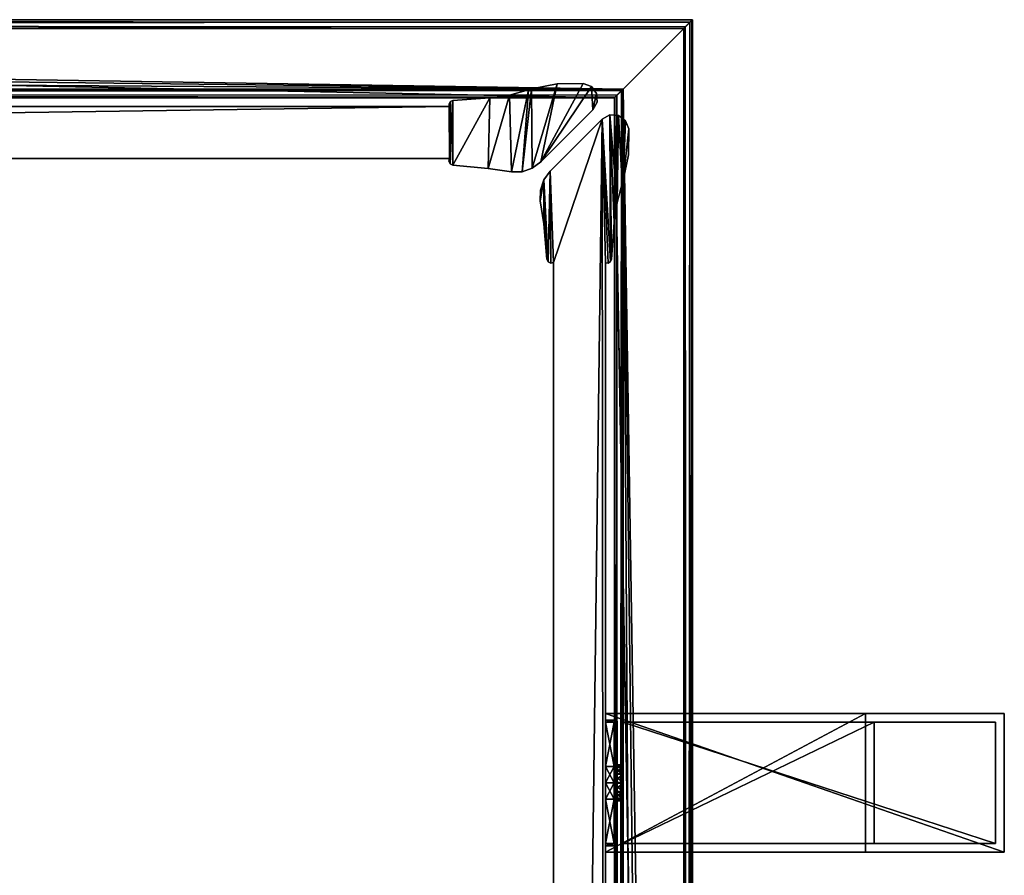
# Model space of a CAD drawing. Header units: metres. Extents: x 0 to 923, y -874 to 49.
# Tile 26 of 26: x 810 to 923, y -86 to 13. Entities that reach past the tile are written whole.
import ezdxf

# ---------------------------------------------------------------- set-up
doc = ezdxf.new("R2010")
doc.units = ezdxf.units.M

msp = doc.modelspace()

# ---------------------------------------------------------------- linework, layer by layer
at = {"layer": 'Y2A89'}
for points in [[(877.299866, -67.795776, 805), (877.299866, -67.045776, 797), (877.299866, -68.045776, 798)], [(877.299866, -83.045776, 813), (877.299866, -67.045776, 813), (877.299866, -68.045776, 812)], [(877.299866, -68.045776, 812), (877.299866, -67.045776, 813), (877.299866, -68.045776, 806.887451)], [(877.299866, -68.045776, 806.887451), (877.299866, -67.045776, 813), (877.299866, -67.795776, 805)], [(877.299866, -67.045776, 813), (877.299866, -67.045776, 797), (877.299866, -67.795776, 805)], [(877.299866, -83.045776, 797), (877.299866, -68.045776, 798), (877.299866, -67.045776, 797)], [(923.299866, -67.045776, 797), (923.299866, -83.045776, 797), (877.299866, -67.045776, 797)], [(923.299866, -83.045776, 797), (877.299866, -83.045776, 797), (877.299866, -67.045776, 797)], [(923.299866, -67.045776, 1197), (877.299866, -67.045776, 1181), (877.299866, -67.045776, 1197)], [(877.299866, -67.045776, 1181), (923.299866, -67.045776, 1197), (907.299866, -67.045776, 1181)], [(923.299866, -67.045776, 797), (877.299866, -67.045776, 797), (907.299866, -67.045776, 813)], [(907.299866, -67.045776, 813), (877.299866, -67.045776, 797), (877.299866, -67.045776, 813)], [(907.299866, -83.045776, 813), (907.299866, -67.045776, 813), (877.299866, -83.045776, 813)], [(907.299866, -67.045776, 813), (877.299866, -67.045776, 813), (877.299866, -83.045776, 813)], [(877.299866, -67.795776, 1189), (877.299866, -67.045776, 1181), (877.299866, -68.045776, 1182)], [(877.299866, -83.045776, 1197), (877.299866, -67.045776, 1197), (877.299866, -68.045776, 1196)], [(877.299866, -68.045776, 1196), (877.299866, -67.045776, 1197), (877.299866, -68.045776, 1190.887451)], [(877.299866, -68.045776, 1190.887451), (877.299866, -67.045776, 1197), (877.299866, -67.795776, 1189)], [(877.299866, -67.045776, 1197), (877.299866, -67.045776, 1181), (877.299866, -67.795776, 1189)], [(877.299866, -83.045776, 1181), (877.299866, -68.045776, 1182), (877.299866, -67.045776, 1181)], [(923.299866, -67.045776, 1197), (877.299866, -67.045776, 1197), (923.299866, -83.045776, 1197)], [(877.299866, -67.045776, 1197), (877.299866, -83.045776, 1197), (923.299866, -83.045776, 1197)], [(907.299866, -83.045776, 1181), (877.299866, -83.045776, 1181), (907.299866, -67.045776, 1181)], [(877.299866, -83.045776, 1181), (877.299866, -67.045776, 1181), (907.299866, -67.045776, 1181)], [(877.299866, -68.045776, 803.112549), (877.299866, -67.795776, 805), (877.299866, -68.045776, 798)], [(878.299866, -68.045776, 803.112549), (878.299866, -67.795776, 805), (877.299866, -68.045776, 803.112549)], [(878.299866, -67.795776, 805), (877.299866, -67.795776, 805), (877.299866, -68.045776, 803.112549)], [(878.299866, -67.795776, 805), (878.299866, -68.045776, 806.887451), (877.299866, -67.795776, 805)], [(878.299866, -68.045776, 806.887451), (877.299866, -68.045776, 806.887451), (877.299866, -67.795776, 805)], [(877.299866, -68.045776, 1187.112549), (877.299866, -67.795776, 1189), (877.299866, -68.045776, 1182)], [(877.299866, -68.045776, 1190.887451), (877.299866, -67.795776, 1189), (878.299866, -68.045776, 1190.887451)], [(877.299866, -67.795776, 1189), (878.299866, -67.795776, 1189), (878.299866, -68.045776, 1190.887451)], [(877.299866, -67.795776, 1189), (877.299866, -68.045776, 1187.112549), (878.299866, -67.795776, 1189)], [(877.299866, -68.045776, 1187.112549), (878.299866, -68.045776, 1187.112549), (878.299866, -67.795776, 1189)], [(877.299866, -73.158318, 812), (877.299866, -75.045776, 812.25), (877.299866, -68.045776, 812)], [(877.299866, -68.045776, 798), (877.299866, -75.045776, 797.75), (877.299866, -73.158318, 798)], [(877.299866, -75.045776, 812.25), (877.299866, -83.045776, 813), (877.299866, -68.045776, 812)], [(877.299866, -68.045776, 798), (877.299866, -83.045776, 797), (877.299866, -75.045776, 797.75)], [(878.299866, -68.045776, 798), (878.299866, -68.045776, 803.112549), (877.299866, -68.045776, 798)], [(878.299866, -68.045776, 803.112549), (877.299866, -68.045776, 803.112549), (877.299866, -68.045776, 798)], [(878.299866, -68.045776, 806.887451), (878.299866, -68.045776, 812), (877.299866, -68.045776, 806.887451)], [(878.299866, -68.045776, 812), (877.299866, -68.045776, 812), (877.299866, -68.045776, 806.887451)], [(877.299866, -68.045776, 812), (878.299866, -68.045776, 812), (877.299866, -73.158318, 812)], [(878.299866, -68.045776, 812), (878.299866, -73.158318, 812), (877.299866, -73.158318, 812)], [(878.299866, -68.045776, 798), (877.299866, -68.045776, 798), (878.299866, -73.158318, 798)], [(877.299866, -68.045776, 798), (877.299866, -73.158318, 798), (878.299866, -73.158318, 798)], [(877.299866, -73.158318, 1196), (877.299866, -75.045776, 1196.25), (877.299866, -68.045776, 1196)], [(877.299866, -68.045776, 1182), (877.299866, -75.045776, 1181.75), (877.299866, -73.158318, 1182)], [(877.299866, -75.045776, 1196.25), (877.299866, -83.045776, 1197), (877.299866, -68.045776, 1196)], [(877.299866, -68.045776, 1182), (877.299866, -83.045776, 1181), (877.299866, -75.045776, 1181.75)], [(878.299866, -68.045776, 1190.887451), (878.299866, -68.045776, 1196), (877.299866, -68.045776, 1190.887451)], [(878.299866, -68.045776, 1196), (877.299866, -68.045776, 1196), (877.299866, -68.045776, 1190.887451)], [(878.299866, -68.045776, 1182), (878.299866, -68.045776, 1187.112549), (877.299866, -68.045776, 1182)], [(878.299866, -68.045776, 1187.112549), (877.299866, -68.045776, 1187.112549), (877.299866, -68.045776, 1182)], [(877.299866, -68.045776, 1182), (877.299866, -73.158318, 1182), (878.299866, -68.045776, 1182)], [(877.299866, -73.158318, 1182), (878.299866, -73.158318, 1182), (878.299866, -68.045776, 1182)], [(878.299866, -68.045776, 1196), (878.299866, -73.158318, 1196), (877.299866, -68.045776, 1196)], [(878.299866, -73.158318, 1196), (877.299866, -73.158318, 1196), (877.299866, -68.045776, 1196)], [(878.299866, -72.979355, 805.048767), (878.299866, -73.280586, 806.075439), (878.299866, -67.795776, 805)], [(878.299866, -73.280586, 806.075439), (878.299866, -74.05481, 806.813965), (878.299866, -67.795776, 805)], [(878.299866, -67.795776, 805), (878.299866, -74.05481, 806.813965), (878.299866, -68.045776, 806.887451)], [(878.299866, -68.045776, 803.112549), (878.299866, -72.979355, 805.048767), (878.299866, -67.795776, 805)], [(878.299866, -72.979355, 1188.951172), (878.299866, -73.231812, 1189.990967), (878.299866, -67.795776, 1189)], [(878.299866, -73.231812, 1189.990967), (878.299866, -73.970329, 1190.765137), (878.299866, -67.795776, 1189)], [(878.299866, -67.795776, 1189), (878.299866, -73.970329, 1190.765137), (878.299866, -68.045776, 1190.887451)], [(878.299866, -68.045776, 1187.112549), (878.299866, -72.979355, 1188.951172), (878.299866, -67.795776, 1189)], [(878.299866, -73.158318, 812), (878.299866, -68.045776, 812), (878.299866, -74.05481, 806.813965)], [(878.299866, -74.05481, 806.813965), (878.299866, -68.045776, 812), (878.299866, -68.045776, 806.887451)], [(878.299866, -73.970329, 803.234802), (878.299866, -73.231812, 804.009033), (878.299866, -68.045776, 803.112549)], [(878.299866, -73.231812, 804.009033), (878.299866, -72.979355, 805.048767), (878.299866, -68.045776, 803.112549)], [(878.299866, -73.158318, 798), (878.299866, -74.997002, 802.933594), (878.299866, -68.045776, 798)], [(878.299866, -74.997002, 802.933594), (878.299866, -73.970329, 803.234802), (878.299866, -68.045776, 798)], [(878.299866, -68.045776, 798), (878.299866, -73.970329, 803.234802), (878.299866, -68.045776, 803.112549)], [(878.299866, -74.05481, 1187.186035), (878.299866, -68.045776, 1187.112549), (878.299866, -73.158318, 1182)], [(878.299866, -73.158318, 1182), (878.299866, -68.045776, 1187.112549), (878.299866, -68.045776, 1182)], [(878.299866, -73.970329, 1190.765137), (878.299866, -74.997002, 1191.066406), (878.299866, -68.045776, 1190.887451)], [(878.299866, -74.997002, 1191.066406), (878.299866, -73.158318, 1196), (878.299866, -68.045776, 1190.887451)], [(878.299866, -68.045776, 1190.887451), (878.299866, -73.158318, 1196), (878.299866, -68.045776, 1196)], [(878.299866, -74.05481, 1187.186035), (878.299866, -73.280586, 1187.924561), (878.299866, -68.045776, 1187.112549)], [(878.299866, -73.280586, 1187.924561), (878.299866, -72.979355, 1188.951172), (878.299866, -68.045776, 1187.112549)], [(922.299866, -68.045776, 798), (879.299866, -68.045776, 798), (922.299866, -82.045776, 798)], [(879.299866, -68.045776, 798), (879.299866, -82.045776, 798), (922.299866, -82.045776, 798)], [(908.299866, -82.045776, 812), (879.299866, -82.045776, 812), (908.299866, -68.045776, 812)], [(879.299866, -82.045776, 812), (879.299866, -68.045776, 812), (908.299866, -68.045776, 812)], [(879.299866, -68.045776, 1196), (879.299866, -68.045776, 1182), (922.299866, -68.045776, 1196)], [(879.299866, -68.045776, 1182), (908.299866, -68.045776, 1182), (922.299866, -68.045776, 1196)], [(922.299866, -68.045776, 798), (908.299866, -68.045776, 812), (879.299866, -68.045776, 798)], [(908.299866, -68.045776, 812), (879.299866, -68.045776, 812), (879.299866, -68.045776, 798)], [(879.299866, -68.045776, 812), (879.299866, -82.045776, 812), (879.299866, -75.094551, 807.066406)], [(879.299866, -82.045776, 798), (879.299866, -68.045776, 798), (879.299866, -74.997002, 802.933594)], [(879.299866, -74.997002, 802.933594), (879.299866, -68.045776, 798), (879.299866, -73.970329, 803.234802)], [(879.299866, -73.970329, 803.234802), (879.299866, -68.045776, 798), (879.299866, -73.231812, 804.009033)], [(879.299866, -73.231812, 804.009033), (879.299866, -68.045776, 798), (879.299866, -72.979355, 805.048767)], [(879.299866, -72.979355, 805.048767), (879.299866, -68.045776, 798), (879.299866, -73.280586, 806.075439)], [(879.299866, -68.045776, 798), (879.299866, -68.045776, 812), (879.299866, -73.280586, 806.075439)], [(879.299866, -73.280586, 806.075439), (879.299866, -68.045776, 812), (879.299866, -74.05481, 806.813965)], [(879.299866, -68.045776, 812), (879.299866, -75.094551, 807.066406), (879.299866, -74.05481, 806.813965)], [(922.299866, -68.045776, 1196), (922.299866, -82.045776, 1196), (879.299866, -68.045776, 1196)], [(922.299866, -82.045776, 1196), (879.299866, -82.045776, 1196), (879.299866, -68.045776, 1196)], [(908.299866, -82.045776, 1182), (908.299866, -68.045776, 1182), (879.299866, -82.045776, 1182)], [(908.299866, -68.045776, 1182), (879.299866, -68.045776, 1182), (879.299866, -82.045776, 1182)], [(879.299866, -82.045776, 1182), (879.299866, -68.045776, 1182), (879.299866, -74.05481, 1187.186035)], [(879.299866, -74.05481, 1187.186035), (879.299866, -68.045776, 1182), (879.299866, -73.280586, 1187.924561)], [(879.299866, -73.280586, 1187.924561), (879.299866, -68.045776, 1182), (879.299866, -72.979355, 1188.951172)], [(879.299866, -72.979355, 1188.951172), (879.299866, -68.045776, 1182), (879.299866, -73.231812, 1189.990967)], [(879.299866, -73.231812, 1189.990967), (879.299866, -68.045776, 1196), (879.299866, -73.970329, 1190.765137)], [(879.299866, -68.045776, 1196), (879.299866, -73.231812, 1189.990967), (879.299866, -68.045776, 1182)], [(879.299866, -73.970329, 1190.765137), (879.299866, -68.045776, 1196), (879.299866, -74.997002, 1191.066406)], [(879.299866, -68.045776, 1196), (879.299866, -82.045776, 1196), (879.299866, -74.997002, 1191.066406)], [(907.299866, -83.045776, 1181), (907.299866, -67.045776, 1181), (907.299866, -83.045776, 813)], [(907.299866, -67.045776, 1181), (907.299866, -67.045776, 813), (907.299866, -83.045776, 813)], [(923.299866, -67.045776, 1197), (923.299866, -67.045776, 797), (907.299866, -67.045776, 1181)], [(907.299866, -67.045776, 1181), (923.299866, -67.045776, 797), (907.299866, -67.045776, 813)], [(908.299866, -82.045776, 1182), (908.299866, -82.045776, 812), (908.299866, -68.045776, 1182)], [(908.299866, -82.045776, 812), (908.299866, -68.045776, 812), (908.299866, -68.045776, 1182)], [(922.299866, -68.045776, 1196), (908.299866, -68.045776, 1182), (922.299866, -68.045776, 798)], [(908.299866, -68.045776, 1182), (908.299866, -68.045776, 812), (922.299866, -68.045776, 798)], [(922.299866, -82.045776, 798), (922.299866, -82.045776, 1196), (922.299866, -68.045776, 798)], [(922.299866, -82.045776, 1196), (922.299866, -68.045776, 1196), (922.299866, -68.045776, 798)], [(923.299866, -83.045776, 797), (923.299866, -67.045776, 797), (923.299866, -83.045776, 1197)], [(923.299866, -67.045776, 797), (923.299866, -67.045776, 1197), (923.299866, -83.045776, 1197)], [(878.299866, -73.158318, 812), (878.299866, -75.045776, 812.25), (877.299866, -73.158318, 812)], [(878.299866, -75.045776, 812.25), (877.299866, -75.045776, 812.25), (877.299866, -73.158318, 812)], [(878.299866, -75.045776, 797.75), (878.299866, -73.158318, 798), (877.299866, -75.045776, 797.75)], [(878.299866, -73.158318, 798), (877.299866, -73.158318, 798), (877.299866, -75.045776, 797.75)], [(877.299866, -73.158318, 1182), (877.299866, -75.045776, 1181.75), (878.299866, -73.158318, 1182)], [(877.299866, -75.045776, 1181.75), (878.299866, -75.045776, 1181.75), (878.299866, -73.158318, 1182)], [(877.299866, -75.045776, 1196.25), (877.299866, -73.158318, 1196), (878.299866, -75.045776, 1196.25)], [(877.299866, -73.158318, 1196), (878.299866, -73.158318, 1196), (878.299866, -75.045776, 1196.25)], [(878.299866, -73.280586, 806.075439), (878.299866, -72.979355, 805.048767), (879.299866, -73.280586, 806.075439)], [(879.299866, -73.280586, 806.075439), (878.299866, -72.979355, 805.048767), (879.299866, -72.979355, 805.048767)], [(878.299866, -72.979355, 805.048767), (878.299866, -73.231812, 804.009033), (879.299866, -72.979355, 805.048767)], [(879.299866, -72.979355, 805.048767), (878.299866, -73.231812, 804.009033), (879.299866, -73.231812, 804.009033)], [(879.299866, -73.280586, 1187.924561), (879.299866, -72.979355, 1188.951172), (878.299866, -73.280586, 1187.924561)], [(878.299866, -73.280586, 1187.924561), (879.299866, -72.979355, 1188.951172), (878.299866, -72.979355, 1188.951172)], [(879.299866, -72.979355, 1188.951172), (879.299866, -73.231812, 1189.990967), (878.299866, -72.979355, 1188.951172)], [(878.299866, -72.979355, 1188.951172), (879.299866, -73.231812, 1189.990967), (878.299866, -73.231812, 1189.990967)], [(878.299866, -73.158318, 798), (878.299866, -75.045776, 797.75), (878.299866, -74.997002, 802.933594)], [(878.299866, -75.045776, 812.25), (878.299866, -73.158318, 812), (878.299866, -75.094551, 807.066406)], [(878.299866, -75.094551, 807.066406), (878.299866, -73.158318, 812), (878.299866, -74.05481, 806.813965)], [(878.299866, -73.158318, 1196), (878.299866, -74.997002, 1191.066406), (878.299866, -75.045776, 1196.25)], [(878.299866, -75.045776, 1181.75), (878.299866, -74.05481, 1187.186035), (878.299866, -73.158318, 1182)], [(879.299866, -73.970329, 803.234802), (879.299866, -73.231812, 804.009033), (878.299866, -73.970329, 803.234802)], [(878.299866, -73.970329, 803.234802), (879.299866, -73.231812, 804.009033), (878.299866, -73.231812, 804.009033)], [(878.299866, -73.970329, 1190.765137), (878.299866, -73.231812, 1189.990967), (879.299866, -73.970329, 1190.765137)], [(879.299866, -73.970329, 1190.765137), (878.299866, -73.231812, 1189.990967), (879.299866, -73.231812, 1189.990967)], [(879.299866, -74.05481, 806.813965), (878.299866, -73.280586, 806.075439), (879.299866, -73.280586, 806.075439)], [(878.299866, -73.280586, 806.075439), (879.299866, -74.05481, 806.813965), (878.299866, -74.05481, 806.813965)], [(878.299866, -74.05481, 1187.186035), (879.299866, -73.280586, 1187.924561), (878.299866, -73.280586, 1187.924561)], [(879.299866, -73.280586, 1187.924561), (878.299866, -74.05481, 1187.186035), (879.299866, -74.05481, 1187.186035)], [(879.299866, -74.997002, 802.933594), (879.299866, -73.970329, 803.234802), (878.299866, -74.997002, 802.933594)], [(878.299866, -74.997002, 802.933594), (879.299866, -73.970329, 803.234802), (878.299866, -73.970329, 803.234802)], [(878.299866, -74.997002, 1191.066406), (878.299866, -73.970329, 1190.765137), (879.299866, -74.997002, 1191.066406)], [(879.299866, -74.997002, 1191.066406), (878.299866, -73.970329, 1190.765137), (879.299866, -73.970329, 1190.765137)], [(879.299866, -74.05481, 806.813965), (879.299866, -75.094551, 807.066406), (878.299866, -74.05481, 806.813965)], [(878.299866, -74.05481, 806.813965), (879.299866, -75.094551, 807.066406), (878.299866, -75.094551, 807.066406)], [(878.299866, -74.05481, 1187.186035), (878.299866, -75.094551, 1186.933594), (879.299866, -74.05481, 1187.186035)], [(879.299866, -74.05481, 1187.186035), (878.299866, -75.094551, 1186.933594), (879.299866, -75.094551, 1186.933594)], [(878.299866, -75.094551, 1186.933594), (878.299866, -74.05481, 1187.186035), (878.299866, -75.045776, 1181.75)], [(879.299866, -75.094551, 1186.933594), (879.299866, -82.045776, 1182), (879.299866, -74.05481, 1187.186035)], [(877.299866, -76.933235, 812), (877.299866, -83.045776, 813), (877.299866, -75.045776, 812.25)], [(877.299866, -75.045776, 797.75), (877.299866, -83.045776, 797), (877.299866, -76.933235, 798)], [(878.299866, -75.045776, 812.25), (878.299866, -76.933235, 812), (877.299866, -75.045776, 812.25)], [(878.299866, -76.933235, 812), (877.299866, -76.933235, 812), (877.299866, -75.045776, 812.25)], [(878.299866, -76.933235, 798), (878.299866, -75.045776, 797.75), (877.299866, -76.933235, 798)], [(878.299866, -75.045776, 797.75), (877.299866, -75.045776, 797.75), (877.299866, -76.933235, 798)], [(877.299866, -76.933235, 1196), (877.299866, -83.045776, 1197), (877.299866, -75.045776, 1196.25)], [(877.299866, -75.045776, 1181.75), (877.299866, -83.045776, 1181), (877.299866, -76.933235, 1182)], [(877.299866, -75.045776, 1181.75), (877.299866, -76.933235, 1182), (878.299866, -75.045776, 1181.75)], [(877.299866, -76.933235, 1182), (878.299866, -76.933235, 1182), (878.299866, -75.045776, 1181.75)], [(877.299866, -76.933235, 1196), (877.299866, -75.045776, 1196.25), (878.299866, -76.933235, 1196)], [(877.299866, -75.045776, 1196.25), (878.299866, -75.045776, 1196.25), (878.299866, -76.933235, 1196)], [(879.299866, -76.036751, 803.186035), (879.299866, -74.997002, 802.933594), (878.299866, -76.036751, 803.186035)], [(878.299866, -76.036751, 803.186035), (879.299866, -74.997002, 802.933594), (878.299866, -74.997002, 802.933594)], [(878.299866, -75.045776, 797.75), (878.299866, -76.933235, 798), (878.299866, -74.997002, 802.933594)], [(878.299866, -74.997002, 802.933594), (878.299866, -76.933235, 798), (878.299866, -76.036751, 803.186035)], [(878.299866, -76.036751, 1190.813965), (878.299866, -74.997002, 1191.066406), (879.299866, -76.036751, 1190.813965)], [(879.299866, -76.036751, 1190.813965), (878.299866, -74.997002, 1191.066406), (879.299866, -74.997002, 1191.066406)], [(878.299866, -74.997002, 1191.066406), (878.299866, -76.036751, 1190.813965), (878.299866, -75.045776, 1196.25)], [(878.299866, -76.933235, 812), (878.299866, -75.045776, 812.25), (878.299866, -75.094551, 807.066406)], [(878.299866, -75.045776, 1196.25), (878.299866, -76.036751, 1190.813965), (878.299866, -76.933235, 1196)], [(878.299866, -76.933235, 1182), (878.299866, -75.094551, 1186.933594), (878.299866, -75.045776, 1181.75)], [(879.299866, -75.094551, 807.066406), (879.299866, -76.121231, 806.765198), (878.299866, -75.094551, 807.066406)], [(878.299866, -75.094551, 807.066406), (879.299866, -76.121231, 806.765198), (878.299866, -76.121231, 806.765198)], [(878.299866, -76.121231, 806.765198), (878.299866, -82.045776, 806.887451), (878.299866, -75.094551, 807.066406)], [(878.299866, -82.045776, 806.887451), (878.299866, -82.045776, 812), (878.299866, -75.094551, 807.066406)], [(878.299866, -75.094551, 807.066406), (878.299866, -82.045776, 812), (878.299866, -76.933235, 812)], [(878.299866, -75.094551, 1186.933594), (878.299866, -76.121231, 1187.234863), (879.299866, -75.094551, 1186.933594)], [(879.299866, -75.094551, 1186.933594), (878.299866, -76.121231, 1187.234863), (879.299866, -76.121231, 1187.234863)], [(878.299866, -76.933235, 1182), (878.299866, -82.045776, 1182), (878.299866, -75.094551, 1186.933594)], [(878.299866, -82.045776, 1182), (878.299866, -82.045776, 1187.112549), (878.299866, -75.094551, 1186.933594)], [(878.299866, -75.094551, 1186.933594), (878.299866, -82.045776, 1187.112549), (878.299866, -76.121231, 1187.234863)], [(879.299866, -76.036751, 803.186035), (878.299866, -76.810966, 803.924561), (879.299866, -76.810966, 803.924561)], [(878.299866, -76.810966, 803.924561), (879.299866, -76.036751, 803.186035), (878.299866, -76.036751, 803.186035)], [(878.299866, -76.933235, 798), (878.299866, -82.045776, 798), (878.299866, -76.036751, 803.186035)], [(878.299866, -76.036751, 803.186035), (878.299866, -82.045776, 798), (878.299866, -82.045776, 803.112549)], [(878.299866, -82.045776, 803.112549), (878.299866, -76.810966, 803.924561), (878.299866, -76.036751, 803.186035)], [(878.299866, -76.036751, 1190.813965), (879.299866, -76.810966, 1190.075439), (878.299866, -76.810966, 1190.075439)], [(879.299866, -76.810966, 1190.075439), (878.299866, -76.036751, 1190.813965), (879.299866, -76.036751, 1190.813965)], [(878.299866, -76.036751, 1190.813965), (878.299866, -82.045776, 1190.887451), (878.299866, -76.933235, 1196)], [(878.299866, -76.036751, 1190.813965), (878.299866, -82.295776, 1189), (878.299866, -82.045776, 1190.887451)], [(878.299866, -76.810966, 1190.075439), (878.299866, -82.295776, 1189), (878.299866, -76.036751, 1190.813965)], [(879.299866, -76.036751, 803.186035), (879.299866, -82.045776, 798), (879.299866, -74.997002, 802.933594)], [(879.299866, -74.997002, 1191.066406), (879.299866, -82.045776, 1196), (879.299866, -76.036751, 1190.813965)], [(879.299866, -75.094551, 807.066406), (879.299866, -82.045776, 812), (879.299866, -76.121231, 806.765198)], [(879.299866, -76.121231, 1187.234863), (879.299866, -82.045776, 1182), (879.299866, -75.094551, 1186.933594)], [(879.299866, -76.810966, 803.924561), (879.299866, -82.045776, 798), (879.299866, -76.036751, 803.186035)], [(879.299866, -82.045776, 1196), (879.299866, -76.810966, 1190.075439), (879.299866, -76.036751, 1190.813965)], [(877.299866, -76.933235, 798), (877.299866, -83.045776, 797), (877.299866, -82.045776, 798)], [(877.299866, -82.045776, 812), (877.299866, -83.045776, 813), (877.299866, -76.933235, 812)], [(878.299866, -76.933235, 798), (877.299866, -76.933235, 798), (878.299866, -82.045776, 798)], [(877.299866, -76.933235, 798), (877.299866, -82.045776, 798), (878.299866, -82.045776, 798)], [(877.299866, -76.933235, 812), (878.299866, -76.933235, 812), (877.299866, -82.045776, 812)], [(878.299866, -76.933235, 812), (878.299866, -82.045776, 812), (877.299866, -82.045776, 812)], [(877.299866, -76.933235, 1182), (877.299866, -83.045776, 1181), (877.299866, -82.045776, 1182)], [(877.299866, -82.045776, 1196), (877.299866, -83.045776, 1197), (877.299866, -76.933235, 1196)], [(878.299866, -76.933235, 1196), (878.299866, -82.045776, 1196), (877.299866, -76.933235, 1196)], [(878.299866, -82.045776, 1196), (877.299866, -82.045776, 1196), (877.299866, -76.933235, 1196)], [(877.299866, -76.933235, 1182), (877.299866, -82.045776, 1182), (878.299866, -76.933235, 1182)], [(877.299866, -82.045776, 1182), (878.299866, -82.045776, 1182), (878.299866, -76.933235, 1182)], [(879.299866, -76.121231, 806.765198), (879.299866, -76.859741, 805.990967), (878.299866, -76.121231, 806.765198)], [(878.299866, -76.121231, 806.765198), (879.299866, -76.859741, 805.990967), (878.299866, -76.859741, 805.990967)], [(878.299866, -76.859741, 805.990967), (878.299866, -82.045776, 806.887451), (878.299866, -76.121231, 806.765198)], [(878.299866, -76.121231, 1187.234863), (878.299866, -76.859741, 1188.009033), (879.299866, -76.121231, 1187.234863)], [(879.299866, -76.121231, 1187.234863), (878.299866, -76.859741, 1188.009033), (879.299866, -76.859741, 1188.009033)], [(878.299866, -76.121231, 1187.234863), (878.299866, -82.045776, 1187.112549), (878.299866, -76.859741, 1188.009033)], [(878.299866, -76.810966, 803.924561), (878.299866, -77.112206, 804.951233), (879.299866, -76.810966, 803.924561)], [(879.299866, -76.810966, 803.924561), (878.299866, -77.112206, 804.951233), (879.299866, -77.112206, 804.951233)], [(878.299866, -76.810966, 803.924561), (878.299866, -82.045776, 803.112549), (878.299866, -77.112206, 804.951233)], [(879.299866, -76.810966, 1190.075439), (879.299866, -77.112206, 1189.048828), (878.299866, -76.810966, 1190.075439)], [(878.299866, -76.810966, 1190.075439), (879.299866, -77.112206, 1189.048828), (878.299866, -77.112206, 1189.048828)], [(878.299866, -77.112206, 1189.048828), (878.299866, -82.295776, 1189), (878.299866, -76.810966, 1190.075439)], [(878.299866, -77.112206, 804.951233), (878.299866, -76.859741, 805.990967), (879.299866, -77.112206, 804.951233)], [(879.299866, -77.112206, 804.951233), (878.299866, -76.859741, 805.990967), (879.299866, -76.859741, 805.990967)], [(878.299866, -77.112206, 804.951233), (878.299866, -82.295776, 805), (878.299866, -76.859741, 805.990967)], [(878.299866, -82.295776, 805), (878.299866, -82.045776, 806.887451), (878.299866, -76.859741, 805.990967)], [(879.299866, -77.112206, 1189.048828), (879.299866, -76.859741, 1188.009033), (878.299866, -77.112206, 1189.048828)], [(878.299866, -77.112206, 1189.048828), (879.299866, -76.859741, 1188.009033), (878.299866, -76.859741, 1188.009033)], [(878.299866, -82.295776, 1189), (878.299866, -76.859741, 1188.009033), (878.299866, -82.045776, 1187.112549)], [(878.299866, -76.859741, 1188.009033), (878.299866, -82.295776, 1189), (878.299866, -77.112206, 1189.048828)], [(878.299866, -76.933235, 1196), (878.299866, -82.045776, 1190.887451), (878.299866, -82.045776, 1196)], [(878.299866, -77.112206, 804.951233), (878.299866, -82.045776, 803.112549), (878.299866, -82.295776, 805)], [(879.299866, -76.121231, 806.765198), (879.299866, -82.045776, 812), (879.299866, -76.859741, 805.990967)], [(879.299866, -76.859741, 1188.009033), (879.299866, -82.045776, 1182), (879.299866, -76.121231, 1187.234863)], [(879.299866, -77.112206, 804.951233), (879.299866, -82.045776, 798), (879.299866, -76.810966, 803.924561)], [(879.299866, -82.045776, 1196), (879.299866, -82.045776, 1182), (879.299866, -76.810966, 1190.075439)], [(879.299866, -76.810966, 1190.075439), (879.299866, -82.045776, 1182), (879.299866, -77.112206, 1189.048828)], [(879.299866, -82.045776, 812), (879.299866, -82.045776, 798), (879.299866, -76.859741, 805.990967)], [(879.299866, -76.859741, 805.990967), (879.299866, -82.045776, 798), (879.299866, -77.112206, 804.951233)], [(879.299866, -77.112206, 1189.048828), (879.299866, -82.045776, 1182), (879.299866, -76.859741, 1188.009033)], [(877.299866, -82.045776, 798), (877.299866, -83.045776, 797), (877.299866, -82.045776, 803.112549)], [(877.299866, -82.045776, 803.112549), (877.299866, -83.045776, 797), (877.299866, -82.295776, 805)], [(877.299866, -82.295776, 805), (877.299866, -83.045776, 813), (877.299866, -82.045776, 806.887451)], [(877.299866, -82.045776, 806.887451), (877.299866, -83.045776, 813), (877.299866, -82.045776, 812)], [(878.299866, -82.045776, 806.887451), (878.299866, -82.295776, 805), (877.299866, -82.045776, 806.887451)], [(878.299866, -82.295776, 805), (877.299866, -82.295776, 805), (877.299866, -82.045776, 806.887451)], [(878.299866, -82.295776, 805), (878.299866, -82.045776, 803.112549), (877.299866, -82.295776, 805)], [(878.299866, -82.045776, 803.112549), (877.299866, -82.045776, 803.112549), (877.299866, -82.295776, 805)], [(878.299866, -82.045776, 803.112549), (878.299866, -82.045776, 798), (877.299866, -82.045776, 803.112549)], [(878.299866, -82.045776, 798), (877.299866, -82.045776, 798), (877.299866, -82.045776, 803.112549)], [(878.299866, -82.045776, 812), (878.299866, -82.045776, 806.887451), (877.299866, -82.045776, 812)], [(878.299866, -82.045776, 806.887451), (877.299866, -82.045776, 806.887451), (877.299866, -82.045776, 812)], [(877.299866, -82.045776, 1182), (877.299866, -83.045776, 1181), (877.299866, -82.045776, 1187.112549)], [(877.299866, -82.045776, 1187.112549), (877.299866, -83.045776, 1181), (877.299866, -82.295776, 1189)], [(877.299866, -82.295776, 1189), (877.299866, -83.045776, 1197), (877.299866, -82.045776, 1190.887451)], [(877.299866, -82.045776, 1190.887451), (877.299866, -83.045776, 1197), (877.299866, -82.045776, 1196)], [(877.299866, -82.045776, 1187.112549), (877.299866, -82.295776, 1189), (878.299866, -82.045776, 1187.112549)], [(877.299866, -82.295776, 1189), (878.299866, -82.295776, 1189), (878.299866, -82.045776, 1187.112549)], [(877.299866, -82.295776, 1189), (877.299866, -82.045776, 1190.887451), (878.299866, -82.295776, 1189)], [(877.299866, -82.045776, 1190.887451), (878.299866, -82.045776, 1190.887451), (878.299866, -82.295776, 1189)], [(878.299866, -82.045776, 1196), (878.299866, -82.045776, 1190.887451), (877.299866, -82.045776, 1196)], [(878.299866, -82.045776, 1190.887451), (877.299866, -82.045776, 1190.887451), (877.299866, -82.045776, 1196)], [(878.299866, -82.045776, 1187.112549), (878.299866, -82.045776, 1182), (877.299866, -82.045776, 1187.112549)], [(878.299866, -82.045776, 1182), (877.299866, -82.045776, 1182), (877.299866, -82.045776, 1187.112549)], [(877.299866, -83.045776, 797), (877.299866, -83.045776, 813), (877.299866, -82.295776, 805)], [(877.299866, -83.045776, 1181), (877.299866, -83.045776, 1197), (877.299866, -82.295776, 1189)], [(922.299866, -82.045776, 1196), (879.299866, -82.045776, 1182), (879.299866, -82.045776, 1196)], [(879.299866, -82.045776, 1182), (922.299866, -82.045776, 1196), (908.299866, -82.045776, 1182)], [(922.299866, -82.045776, 798), (879.299866, -82.045776, 798), (908.299866, -82.045776, 812)], [(908.299866, -82.045776, 812), (879.299866, -82.045776, 798), (879.299866, -82.045776, 812)], [(922.299866, -82.045776, 1196), (922.299866, -82.045776, 798), (908.299866, -82.045776, 1182)], [(908.299866, -82.045776, 1182), (922.299866, -82.045776, 798), (908.299866, -82.045776, 812)], [(877.299866, -83.045776, 1197), (877.299866, -83.045776, 1181), (923.299866, -83.045776, 1197)], [(877.299866, -83.045776, 1181), (907.299866, -83.045776, 1181), (923.299866, -83.045776, 1197)], [(923.299866, -83.045776, 797), (907.299866, -83.045776, 813), (877.299866, -83.045776, 797)], [(907.299866, -83.045776, 813), (877.299866, -83.045776, 813), (877.299866, -83.045776, 797)], [(923.299866, -83.045776, 1197), (907.299866, -83.045776, 1181), (923.299866, -83.045776, 797)], [(907.299866, -83.045776, 1181), (907.299866, -83.045776, 813), (923.299866, -83.045776, 797)]]:
    msp.add_3dface(points, dxfattribs=at)
at = {"layer": 'Y2A890'}
for points in [[(866.200134, 4.314908, 13.5), (868.414612, 4.919908, 13.5), (866.422729, -4.53554, 13.5)], [(868.414612, 4.919908, 13.5), (866.200134, 4.314908, 13.5), (868.414612, 4.919908, 1980.5)], [(866.200134, 4.314908, 13.5), (866.200134, 4.314908, 1980.5), (868.414612, 4.919908, 1980.5)], [(868.414612, 4.919908, 1980.5), (866.200134, 4.314908, 1980.5), (866.422729, -4.53554, 1980.5)], [(866.422729, -4.53554, 13.5), (868.414612, 4.919908, 13.5), (867.660767, -4.524976, 13.5)], [(867.660767, -4.524976, 1980.5), (868.414612, 4.919908, 1980.5), (866.422729, -4.53554, 1980.5)], [(868.414612, 4.919908, 13.5), (868.756226, 5.03027, 13.5), (867.660767, -4.524976, 13.5)], [(867.660767, -4.524976, 13.5), (868.756226, 5.03027, 13.5), (868.836304, -4.136368, 13.5)], [(868.836304, -4.136368, 1980.5), (868.756226, 5.03027, 1980.5), (867.660767, -4.524976, 1980.5)], [(868.756226, 5.03027, 1980.5), (868.414612, 4.919908, 1980.5), (867.660767, -4.524976, 1980.5)], [(868.756226, 5.03027, 1980.5), (868.756226, 5.03027, 13.5), (868.414612, 4.919908, 1980.5)], [(868.756226, 5.03027, 13.5), (868.414612, 4.919908, 13.5), (868.414612, 4.919908, 1980.5)], [(868.756226, 5.03027, 13.5), (871.707153, 5.629982, 13.5), (868.836304, -4.136368, 13.5)], [(868.756226, 5.03027, 13.5), (868.756226, 5.03027, 1980.5), (871.707153, 5.629982, 13.5)], [(868.756226, 5.03027, 1980.5), (871.707153, 5.629982, 1980.5), (871.707153, 5.629982, 13.5)], [(871.707153, 5.629982, 1980.5), (868.756226, 5.03027, 1980.5), (868.836304, -4.136368, 1980.5)], [(868.836304, -4.136368, 13.5), (871.707153, 5.629982, 13.5), (869.83667, -3.406941, 13.5)], [(869.83667, -3.406941, 1980.5), (871.707153, 5.629982, 1980.5), (868.836304, -4.136368, 1980.5)], [(871.707153, 5.629982, 13.5), (874.718201, 5.667322, 13.5), (869.83667, -3.406941, 13.5)], [(874.718201, 5.667322, 13.5), (875.661133, 5.305964, 13.5), (869.83667, -3.406941, 13.5)], [(875.661133, 5.305964, 1980.5), (874.718201, 5.667322, 1980.5), (869.83667, -3.406941, 1980.5)], [(869.83667, -3.406941, 1980.5), (874.718201, 5.667322, 1980.5), (871.707153, 5.629982, 1980.5)], [(869.83667, -3.406941, 13.5), (875.661133, 5.305964, 13.5), (875.844177, 2.600565, 13.5)], [(875.844177, 2.600565, 1980.5), (875.661133, 5.305964, 1980.5), (869.83667, -3.406941, 1980.5)], [(871.707153, 5.629982, 13.5), (871.707153, 5.629982, 1980.5), (874.718201, 5.667322, 13.5)], [(871.707153, 5.629982, 1980.5), (874.718201, 5.667322, 1980.5), (874.718201, 5.667322, 13.5)], [(874.718201, 5.667322, 13.5), (874.718201, 5.667322, 1980.5), (875.661133, 5.305964, 13.5)], [(874.718201, 5.667322, 1980.5), (875.661133, 5.305964, 1980.5), (875.661133, 5.305964, 13.5)], [(875.661133, 5.305964, 13.5), (876.261047, 4.493719, 13.5), (875.844177, 2.600565, 13.5)], [(875.661133, 5.305964, 13.5), (875.661133, 5.305964, 1980.5), (876.261047, 4.493719, 13.5)], [(875.661133, 5.305964, 1980.5), (876.261047, 4.493719, 1980.5), (876.261047, 4.493719, 13.5)], [(876.261047, 4.493719, 1980.5), (875.661133, 5.305964, 1980.5), (875.844177, 2.600565, 1980.5)], [(859.238159, 3.304193, 13.5), (859.401672, 3.561177, 13.5), (859.254089, 3, 13.5)], [(859.238159, 3.304193, 13.5), (859.238159, 3.304193, 1980.5), (859.401672, 3.561177, 13.5)], [(859.238159, 3.304193, 1980.5), (859.401672, 3.561177, 1980.5), (859.401672, 3.561177, 13.5)], [(859.254089, 3, 1980.5), (859.401672, 3.561177, 1980.5), (859.238159, 3.304193, 1980.5)], [(859.401672, 3.561177, 13.5), (859.303833, -3, 13.5), (859.254089, 3, 13.5)], [(859.401672, 3.561177, 1980.5), (859.254089, 3, 1980.5), (859.303833, -3, 1980.5)], [(859.370972, -3.630927, 13.5), (859.303833, -3, 13.5), (859.401672, 3.561177, 13.5)], [(859.370972, -3.630927, 1980.5), (859.401672, 3.561177, 1980.5), (859.303833, -3, 1980.5)], [(859.676697, -3.772542, 13.5), (859.370972, -3.630927, 13.5), (859.684021, 3.675574, 13.5)], [(859.684021, 3.675574, 13.5), (859.370972, -3.630927, 13.5), (859.401672, 3.561177, 13.5)], [(859.676697, -3.772542, 1980.5), (859.684021, 3.675574, 1980.5), (859.370972, -3.630927, 1980.5)], [(859.684021, 3.675574, 1980.5), (859.401672, 3.561177, 1980.5), (859.370972, -3.630927, 1980.5)], [(859.401672, 3.561177, 13.5), (859.401672, 3.561177, 1980.5), (859.684021, 3.675574, 13.5)], [(859.401672, 3.561177, 1980.5), (859.684021, 3.675574, 1980.5), (859.684021, 3.675574, 13.5)], [(863.754822, -4.140942, 13.5), (859.676697, -3.772542, 13.5), (863.926697, 3.996364, 13.5)], [(863.926697, 3.996364, 13.5), (859.676697, -3.772542, 13.5), (859.684021, 3.675574, 13.5)], [(863.754822, -4.140942, 1980.5), (863.926697, 3.996364, 1980.5), (859.676697, -3.772542, 1980.5)], [(863.926697, 3.996364, 1980.5), (859.684021, 3.675574, 1980.5), (859.676697, -3.772542, 1980.5)], [(863.926697, 3.996364, 13.5), (859.684021, 3.675574, 13.5), (863.926697, 3.996364, 1980.5)], [(859.684021, 3.675574, 13.5), (859.684021, 3.675574, 1980.5), (863.926697, 3.996364, 1980.5)], [(863.754822, -4.140942, 13.5), (866.200134, 4.314908, 13.5), (866.422729, -4.53554, 13.5)], [(866.200134, 4.314908, 13.5), (863.754822, -4.140942, 13.5), (863.926697, 3.996364, 13.5)], [(866.422729, -4.53554, 1980.5), (866.200134, 4.314908, 1980.5), (863.754822, -4.140942, 1980.5)], [(866.200134, 4.314908, 1980.5), (863.926697, 3.996364, 1980.5), (863.754822, -4.140942, 1980.5)], [(866.200134, 4.314908, 13.5), (863.926697, 3.996364, 13.5), (866.200134, 4.314908, 1980.5)], [(863.926697, 3.996364, 13.5), (863.926697, 3.996364, 1980.5), (866.200134, 4.314908, 1980.5)], [(875.844177, 2.600565, 13.5), (876.261047, 4.493719, 13.5), (876.329224, 3.486223, 13.5)], [(876.329224, 3.486223, 1980.5), (876.261047, 4.493719, 1980.5), (875.844177, 2.600565, 1980.5)], [(876.329224, 3.486223, 13.5), (876.329224, 3.486223, 1980.5), (875.844177, 2.600565, 13.5)], [(876.329224, 3.486223, 1980.5), (875.844177, 2.600565, 1980.5), (875.844177, 2.600565, 13.5)], [(876.261047, 4.493719, 13.5), (876.261047, 4.493719, 1980.5), (876.329224, 3.486223, 13.5)], [(876.261047, 4.493719, 1980.5), (876.329224, 3.486223, 1980.5), (876.329224, 3.486223, 13.5)], [(859.303833, -3, 13.5), (435.200287, -3.000001, 13.5), (859.254089, 3, 13.5)], [(859.254089, 3, 13.5), (435.200287, -3.000001, 13.5), (435.200287, 3, 13.5)], [(435.200287, 3, 13.5), (435.200287, 3, 1980.5), (859.254089, 3, 13.5)], [(435.200287, 3, 1980.5), (859.254089, 3, 1980.5), (859.254089, 3, 13.5)], [(859.303833, -3, 1980.5), (859.254089, 3, 1980.5), (435.200287, -3.000001, 1980.5)], [(859.254089, 3, 1980.5), (435.200287, 3, 1980.5), (435.200287, -3.000001, 1980.5)], [(859.254089, 3, 13.5), (859.254089, 3, 1980.5), (859.238159, 3.304193, 13.5)], [(859.254089, 3, 1980.5), (859.238159, 3.304193, 1980.5), (859.238159, 3.304193, 13.5)], [(869.83667, -3.406941, 13.5), (875.844177, 2.600565, 13.5), (869.83667, -3.406941, 1980.5)], [(875.844177, 2.600565, 13.5), (875.844177, 2.600565, 1980.5), (869.83667, -3.406941, 1980.5)], [(870.892883, -4.463201, 13.5), (870.892883, -4.463201, 1980.5), (876.900391, 1.544305, 13.5)], [(870.892883, -4.463201, 1980.5), (876.900391, 1.544305, 1980.5), (876.900391, 1.544305, 13.5)], [(870.892883, -4.463201, 13.5), (876.900391, 1.544305, 13.5), (871.299866, -14.996019, 13.5)], [(871.299866, -14.996019, 1980.5), (876.900391, 1.544305, 1980.5), (870.892883, -4.463201, 1980.5)], [(871.299866, -439.099579, 13.5), (876.900391, 1.544305, 13.5), (877.299866, -439.099579, 13.5)], [(871.299866, -14.996019, 13.5), (876.900391, 1.544305, 13.5), (871.299866, -439.099579, 13.5)], [(871.299866, -439.099579, 1980.5), (876.900391, 1.544305, 1980.5), (871.299866, -14.996019, 1980.5)], [(877.299866, -439.099579, 1980.5), (876.900391, 1.544305, 1980.5), (871.299866, -439.099579, 1980.5)], [(877.786072, 2.029385, 1980.5), (877.786072, 2.029385, 13.5), (876.900391, 1.544305, 1980.5)], [(877.786072, 2.029385, 13.5), (876.900391, 1.544305, 13.5), (876.900391, 1.544305, 1980.5)], [(876.900391, 1.544305, 13.5), (877.786072, 2.029385, 13.5), (877.861023, -14.898164, 13.5)], [(877.786072, 2.029385, 1980.5), (876.900391, 1.544305, 1980.5), (877.861023, -14.898164, 1980.5)], [(877.604065, -15.061706, 13.5), (876.900391, 1.544305, 13.5), (877.861023, -14.898164, 13.5)], [(877.299866, -15.045778, 13.5), (876.900391, 1.544305, 13.5), (877.604065, -15.061706, 13.5)], [(877.299866, -439.099579, 13.5), (876.900391, 1.544305, 13.5), (877.299866, -15.045778, 13.5)], [(877.299866, -15.045778, 1980.5), (876.900391, 1.544305, 1980.5), (877.299866, -439.099579, 1980.5)], [(877.604065, -15.061706, 1980.5), (876.900391, 1.544305, 1980.5), (877.299866, -15.045778, 1980.5)], [(877.861023, -14.898164, 1980.5), (876.900391, 1.544305, 1980.5), (877.604065, -15.061706, 1980.5)], [(878.793579, 1.961218, 1980.5), (878.793579, 1.961218, 13.5), (877.786072, 2.029385, 1980.5)], [(878.793579, 1.961218, 13.5), (877.786072, 2.029385, 13.5), (877.786072, 2.029385, 1980.5)], [(878.793579, 1.961218, 13.5), (878.614746, -8.09972, 13.5), (877.786072, 2.029385, 13.5)], [(878.614746, -8.09972, 13.5), (878.296204, -10.373175, 13.5), (877.786072, 2.029385, 13.5)], [(877.975403, -14.615852, 13.5), (877.786072, 2.029385, 13.5), (878.296204, -10.373175, 13.5)], [(877.861023, -14.898164, 13.5), (877.786072, 2.029385, 13.5), (877.975403, -14.615852, 13.5)], [(877.975403, -14.615852, 1980.5), (877.786072, 2.029385, 1980.5), (877.861023, -14.898164, 1980.5)], [(878.296204, -10.373175, 1980.5), (877.786072, 2.029385, 1980.5), (877.975403, -14.615852, 1980.5)], [(877.786072, 2.029385, 1980.5), (878.614746, -8.09972, 1980.5), (878.793579, 1.961218, 1980.5)], [(878.614746, -8.09972, 1980.5), (877.786072, 2.029385, 1980.5), (878.296204, -10.373175, 1980.5)], [(878.614746, -8.09972, 13.5), (878.793579, 1.961218, 13.5), (879.219788, -5.885214, 13.5)], [(879.219788, -5.885214, 1980.5), (878.793579, 1.961218, 1980.5), (878.614746, -8.09972, 1980.5)], [(879.605835, 1.361259, 1980.5), (879.605835, 1.361259, 13.5), (878.793579, 1.961218, 1980.5)], [(879.605835, 1.361259, 13.5), (878.793579, 1.961218, 13.5), (878.793579, 1.961218, 1980.5)], [(878.793579, 1.961218, 13.5), (879.605835, 1.361259, 13.5), (879.219788, -5.885214, 13.5)], [(879.605835, 1.361259, 1980.5), (878.793579, 1.961218, 1980.5), (879.219788, -5.885214, 1980.5)], [(879.219788, -5.885214, 13.5), (879.605835, 1.361259, 13.5), (879.330139, -5.543618, 13.5)], [(879.330139, -5.543618, 1980.5), (879.605835, 1.361259, 1980.5), (879.219788, -5.885214, 1980.5)], [(879.605835, 1.361259, 13.5), (879.967163, 0.41833, 13.5), (879.330139, -5.543618, 13.5)], [(879.967163, 0.41833, 1980.5), (879.605835, 1.361259, 1980.5), (879.330139, -5.543618, 1980.5)], [(879.967163, 0.41833, 1980.5), (879.967163, 0.41833, 13.5), (879.605835, 1.361259, 1980.5)], [(879.967163, 0.41833, 13.5), (879.605835, 1.361259, 13.5), (879.605835, 1.361259, 1980.5)], [(879.330139, -5.543618, 13.5), (879.967163, 0.41833, 13.5), (879.92981, -2.592689, 13.5)], [(879.92981, -2.592689, 1980.5), (879.967163, 0.41833, 1980.5), (879.330139, -5.543618, 1980.5)], [(879.92981, -2.592689, 1980.5), (879.92981, -2.592689, 13.5), (879.967163, 0.41833, 1980.5)], [(879.92981, -2.592689, 13.5), (879.967163, 0.41833, 13.5), (879.967163, 0.41833, 1980.5)], [(859.303833, -3, 13.5), (859.303833, -3, 1980.5), (435.200287, -3.000001, 13.5)], [(859.303833, -3, 1980.5), (435.200287, -3.000001, 1980.5), (435.200287, -3.000001, 13.5)], [(859.370972, -3.630927, 13.5), (859.224487, -3.327477, 13.5), (859.303833, -3, 13.5)], [(859.224487, -3.327477, 13.5), (859.224487, -3.327477, 1980.5), (859.303833, -3, 13.5)], [(859.224487, -3.327477, 1980.5), (859.303833, -3, 1980.5), (859.303833, -3, 13.5)], [(859.303833, -3, 1980.5), (859.224487, -3.327477, 1980.5), (859.370972, -3.630927, 1980.5)], [(859.370972, -3.630927, 13.5), (859.370972, -3.630927, 1980.5), (859.224487, -3.327477, 13.5)], [(859.370972, -3.630927, 1980.5), (859.224487, -3.327477, 1980.5), (859.224487, -3.327477, 13.5)], [(869.83667, -3.406941, 13.5), (869.83667, -3.406941, 1980.5), (868.836304, -4.136368, 13.5)], [(869.83667, -3.406941, 1980.5), (868.836304, -4.136368, 1980.5), (868.836304, -4.136368, 13.5)], [(879.330139, -5.543618, 1980.5), (879.330139, -5.543618, 13.5), (879.92981, -2.592689, 1980.5)], [(879.330139, -5.543618, 13.5), (879.92981, -2.592689, 13.5), (879.92981, -2.592689, 1980.5)], [(859.676697, -3.772542, 13.5), (859.676697, -3.772542, 1980.5), (859.370972, -3.630927, 13.5)], [(859.676697, -3.772542, 1980.5), (859.370972, -3.630927, 1980.5), (859.370972, -3.630927, 13.5)], [(859.676697, -3.772542, 13.5), (863.754822, -4.140942, 13.5), (859.676697, -3.772542, 1980.5)], [(863.754822, -4.140942, 13.5), (863.754822, -4.140942, 1980.5), (859.676697, -3.772542, 1980.5)], [(863.754822, -4.140942, 13.5), (866.422729, -4.53554, 13.5), (863.754822, -4.140942, 1980.5)], [(866.422729, -4.53554, 13.5), (866.422729, -4.53554, 1980.5), (863.754822, -4.140942, 1980.5)], [(867.660767, -4.524976, 13.5), (867.660767, -4.524976, 1980.5), (866.422729, -4.53554, 13.5)], [(867.660767, -4.524976, 1980.5), (866.422729, -4.53554, 1980.5), (866.422729, -4.53554, 13.5)], [(868.836304, -4.136368, 13.5), (868.836304, -4.136368, 1980.5), (867.660767, -4.524976, 13.5)], [(868.836304, -4.136368, 1980.5), (867.660767, -4.524976, 1980.5), (867.660767, -4.524976, 13.5)], [(870.892883, -4.463201, 1980.5), (870.892883, -4.463201, 13.5), (870.163513, -5.463577, 1980.5)], [(870.892883, -4.463201, 13.5), (870.163513, -5.463577, 13.5), (870.163513, -5.463577, 1980.5)], [(870.892883, -4.463201, 13.5), (870.668945, -14.928883, 13.5), (870.163513, -5.463577, 13.5)], [(870.163513, -5.463577, 1980.5), (870.668945, -14.928883, 1980.5), (870.892883, -4.463201, 1980.5)], [(870.972351, -15.075348, 13.5), (870.668945, -14.928883, 13.5), (870.892883, -4.463201, 13.5)], [(870.668945, -14.928883, 1980.5), (870.972351, -15.075348, 1980.5), (870.892883, -4.463201, 1980.5)], [(871.299866, -14.996019, 13.5), (870.972351, -15.075348, 13.5), (870.892883, -4.463201, 13.5)], [(870.892883, -4.463201, 1980.5), (870.972351, -15.075348, 1980.5), (871.299866, -14.996019, 1980.5)], [(869.774902, -6.639077, 13.5), (870.163513, -5.463577, 13.5), (869.764282, -7.877101, 13.5)], [(870.163513, -5.463577, 13.5), (870.158936, -10.545027, 13.5), (869.764282, -7.877101, 13.5)], [(869.774902, -6.639077, 1980.5), (869.764282, -7.877101, 1980.5), (870.163513, -5.463577, 1980.5)], [(869.764282, -7.877101, 1980.5), (870.158936, -10.545027, 1980.5), (870.163513, -5.463577, 1980.5)], [(870.163513, -5.463577, 1980.5), (870.163513, -5.463577, 13.5), (869.774902, -6.639077, 1980.5)], [(870.163513, -5.463577, 13.5), (869.774902, -6.639077, 13.5), (869.774902, -6.639077, 1980.5)], [(870.163513, -5.463577, 13.5), (870.527283, -14.623139, 13.5), (870.158936, -10.545027, 13.5)], [(870.158936, -10.545027, 1980.5), (870.527283, -14.623139, 1980.5), (870.163513, -5.463577, 1980.5)], [(870.668945, -14.928883, 13.5), (870.527283, -14.623139, 13.5), (870.163513, -5.463577, 13.5)], [(870.527283, -14.623139, 1980.5), (870.668945, -14.928883, 1980.5), (870.163513, -5.463577, 1980.5)], [(879.330139, -5.543618, 13.5), (879.330139, -5.543618, 1980.5), (879.219788, -5.885214, 13.5)], [(879.330139, -5.543618, 1980.5), (879.219788, -5.885214, 1980.5), (879.219788, -5.885214, 13.5)], [(869.774902, -6.639077, 1980.5), (869.774902, -6.639077, 13.5), (869.764282, -7.877101, 1980.5)], [(869.774902, -6.639077, 13.5), (869.764282, -7.877101, 13.5), (869.764282, -7.877101, 1980.5)], [(879.219788, -5.885214, 1980.5), (878.614746, -8.09972, 1980.5), (879.219788, -5.885214, 13.5)], [(878.614746, -8.09972, 1980.5), (878.614746, -8.09972, 13.5), (879.219788, -5.885214, 13.5)], [(870.158936, -10.545027, 13.5), (870.158936, -10.545027, 1980.5), (869.764282, -7.877101, 13.5)], [(870.158936, -10.545027, 1980.5), (869.764282, -7.877101, 1980.5), (869.764282, -7.877101, 13.5)], [(878.614746, -8.09972, 1980.5), (878.296204, -10.373175, 1980.5), (878.614746, -8.09972, 13.5)], [(878.296204, -10.373175, 1980.5), (878.296204, -10.373175, 13.5), (878.614746, -8.09972, 13.5)], [(870.527283, -14.623139, 13.5), (870.527283, -14.623139, 1980.5), (870.158936, -10.545027, 13.5)], [(870.527283, -14.623139, 1980.5), (870.158936, -10.545027, 1980.5), (870.158936, -10.545027, 13.5)], [(878.296204, -10.373175, 13.5), (878.296204, -10.373175, 1980.5), (877.975403, -14.615852, 13.5)], [(878.296204, -10.373175, 1980.5), (877.975403, -14.615852, 1980.5), (877.975403, -14.615852, 13.5)], [(870.527283, -14.623139, 1980.5), (870.527283, -14.623139, 13.5), (870.668945, -14.928883, 1980.5)], [(870.527283, -14.623139, 13.5), (870.668945, -14.928883, 13.5), (870.668945, -14.928883, 1980.5)], [(877.861023, -14.898164, 1980.5), (877.861023, -14.898164, 13.5), (877.975403, -14.615852, 1980.5)], [(877.861023, -14.898164, 13.5), (877.975403, -14.615852, 13.5), (877.975403, -14.615852, 1980.5)], [(870.668945, -14.928883, 1980.5), (870.668945, -14.928883, 13.5), (870.972351, -15.075348, 1980.5)], [(870.668945, -14.928883, 13.5), (870.972351, -15.075348, 13.5), (870.972351, -15.075348, 1980.5)], [(870.972351, -15.075348, 1980.5), (870.972351, -15.075348, 13.5), (871.299866, -14.996019, 1980.5)], [(870.972351, -15.075348, 13.5), (871.299866, -14.996019, 13.5), (871.299866, -14.996019, 1980.5)], [(871.299866, -14.996019, 13.5), (871.299866, -439.099579, 13.5), (871.299866, -14.996019, 1980.5)], [(871.299866, -439.099579, 13.5), (871.299866, -439.099579, 1980.5), (871.299866, -14.996019, 1980.5)], [(877.299866, -439.099579, 13.5), (877.299866, -15.045778, 13.5), (877.299866, -439.099579, 1980.5)], [(877.299866, -15.045778, 13.5), (877.299866, -15.045778, 1980.5), (877.299866, -439.099579, 1980.5)], [(877.299866, -15.045778, 1980.5), (877.299866, -15.045778, 13.5), (877.604065, -15.061706, 1980.5)], [(877.299866, -15.045778, 13.5), (877.604065, -15.061706, 13.5), (877.604065, -15.061706, 1980.5)], [(877.604065, -15.061706, 1980.5), (877.604065, -15.061706, 13.5), (877.861023, -14.898164, 1980.5)], [(877.604065, -15.061706, 13.5), (877.861023, -14.898164, 13.5), (877.861023, -14.898164, 1980.5)]]:
    msp.add_3dface(points, dxfattribs=at)
at = {"layer": 'Y2A89012'}
for points in [[(878.312683, 4.012834), (437.364197, 13.012834), (887.312683, 13.012834)], [(445.612854, 4.012834), (437.364197, 13.012834), (878.312683, 4.012834)], [(887.312683, 13.012834, 5.8), (437.364197, 13.012834, 5.8), (887.26355, 12.9637, 6.109252)], [(437.364197, 13.012834, 5.8), (437.447021, 12.979656, 6.055089), (887.26355, 12.9637, 6.109252)], [(437.364197, 13.012834, 5.8), (887.312683, 13.012834, 5.8), (437.364197, 13.012834)], [(887.312683, 13.012834, 5.8), (887.312683, 13.012834), (437.364197, 13.012834)], [(887.26355, 12.9637, 6.109252), (437.447021, 12.979656, 6.055089), (887.024475, 12.724623, 6.502149)], [(437.447021, 12.979656, 6.055089), (437.729858, 12.861708, 6.328299), (887.024475, 12.724623, 6.502149)], [(887.024475, 12.724623, 6.502149), (437.729858, 12.861708, 6.328299), (438.688538, 12.405732, 6.719441)], [(438.688538, 12.405732, 6.719441), (886.484253, 12.184372, 6.785111), (887.024475, 12.724623, 6.502149)], [(886.480103, -449.00177), (878.312683, 4.012834), (887.312683, 13.012834)], [(887.312683, -436.935669), (886.480103, -449.00177), (887.312683, 13.012834)], [(886.484253, 12.184372, 6.785111), (886.705566, -435.611298, 6.719441), (887.024475, 12.724623, 6.502149)], [(887.16156, -436.570007, 6.328299), (887.024475, 12.724623, 6.502149), (886.705566, -435.611298, 6.719441)], [(887.26355, 12.9637, 6.109252), (887.024475, 12.724623, 6.502149), (887.16156, -436.570007, 6.328299)], [(887.27948, -436.852844, 6.055089), (887.26355, 12.9637, 6.109252), (887.16156, -436.570007, 6.328299)], [(887.312683, 13.012834, 5.8), (887.26355, 12.9637, 6.109252), (887.27948, -436.852844, 6.055089)], [(887.312683, -436.935669, 5.8), (887.312683, 13.012834, 5.8), (887.27948, -436.852844, 6.055089)], [(887.312683, -436.935669, 5.8), (887.312683, -436.935669), (887.312683, 13.012834, 5.8)], [(887.312683, -436.935669), (887.312683, 13.012834), (887.312683, 13.012834, 5.8)], [(439.390656, 12.012419, 6.8), (886.312256, 12.012419, 6.8), (438.688538, 12.405732, 6.719441)], [(886.312256, 12.012419, 6.8), (886.484253, 12.184372, 6.785111), (438.688538, 12.405732, 6.719441)], [(439.390656, 12.012419, 6.8), (879.312683, 5.012834, 6.8), (886.312256, 12.012419, 6.8)], [(441.856506, 10.136906, 6.8), (879.312683, 5.012834, 6.8), (439.390656, 12.012419, 6.8)], [(886.312256, 12.012419, 6.8), (879.312683, 5.012834, 6.8), (886.312256, -434.90918, 6.8)], [(886.312256, 12.012419, 6.8), (886.312256, -434.90918, 6.8), (886.484253, 12.184372, 6.785111)], [(886.312256, -434.90918, 6.8), (886.705566, -435.611298, 6.719441), (886.484253, 12.184372, 6.785111)], [(443.849518, 7.764994, 6.8), (879.312683, 5.012834, 6.8), (441.856506, 10.136906, 6.8)], [(879.312683, 5.012834, 6.8), (443.849518, 7.764994, 6.8), (445.272064, 5.012834, 6.8)], [(879.312683, 5.012834, 6.8), (445.272064, 5.012834, 6.8), (879.140747, 4.840896, 6.785042)], [(445.272064, 5.012834, 6.8), (445.481934, 4.426936, 6.610183), (879.140747, 4.840896, 6.785042)], [(445.481934, 4.426936, 6.610183), (878.600647, 4.300764, 6.501865), (879.140747, 4.840896, 6.785042)], [(878.600647, 4.300764, 6.501865), (878.726807, -428.817932, 6.610183), (879.140747, 4.840896, 6.785042)], [(879.140747, 4.840896, 6.785042), (878.726807, -428.817932, 6.610183), (879.312683, -429.027802, 6.8)], [(879.312683, 5.012834, 6.8), (879.140747, 4.840896, 6.785042), (879.312683, -429.027802, 6.8)], [(882.064819, -430.450348, 6.8), (879.312683, 5.012834, 6.8), (879.312683, -429.027802, 6.8)], [(884.436768, -432.443329, 6.8), (879.312683, 5.012834, 6.8), (882.064819, -430.450348, 6.8)], [(886.312256, -434.90918, 6.8), (879.312683, 5.012834, 6.8), (884.436768, -432.443329, 6.8)], [(445.579529, 4.122546, 6.255084), (878.361694, 4.061841, 6.108867), (445.481934, 4.426936, 6.610183)], [(878.361694, 4.061841, 6.108867), (878.600647, 4.300764, 6.501865), (445.481934, 4.426936, 6.610183)], [(445.612854, 4.012834, 5.799586), (878.312683, 4.012834, 5.799586), (445.579529, 4.122546, 6.255084)], [(878.312683, 4.012834, 5.799586), (878.361694, 4.061841, 6.108867), (445.579529, 4.122546, 6.255084)], [(445.612854, 4.012834), (878.312683, 4.012834), (445.612854, 4.012834, 5.799586)], [(878.312683, 4.012834), (878.312683, 4.012834, 5.799586), (445.612854, 4.012834, 5.799586)], [(878.312683, 4.012834, 5.799586), (878.312683, -428.687012, 5.799586), (878.361694, 4.061841, 6.108867)], [(878.312683, -428.687012, 5.799586), (878.422424, -428.720306, 6.255084), (878.361694, 4.061841, 6.108867)], [(886.480103, -449.00177), (886.416992, -449.453064), (878.312683, 4.012834)], [(886.416992, -449.453064), (878.312683, -428.687012), (878.312683, 4.012834)], [(878.312683, -428.687012), (878.312683, -428.687012, 5.799586), (878.312683, 4.012834)], [(878.312683, -428.687012, 5.799586), (878.312683, 4.012834, 5.799586), (878.312683, 4.012834)], [(878.361694, 4.061841, 6.108867), (878.422424, -428.720306, 6.255084), (878.600647, 4.300764, 6.501865)], [(878.422424, -428.720306, 6.255084), (878.726807, -428.817932, 6.610183), (878.600647, 4.300764, 6.501865)]]:
    msp.add_3dface(points, dxfattribs=at)

doc.saveas('drawing.dxf')
